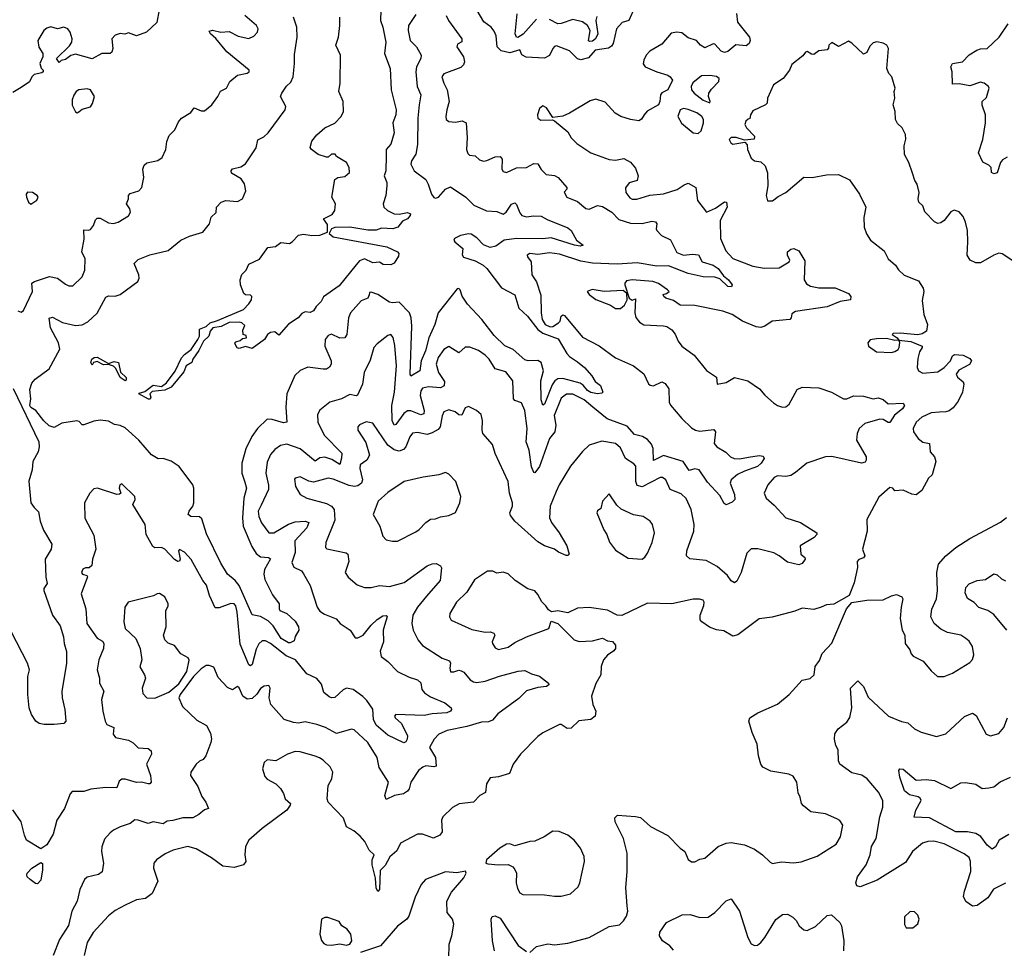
# Model space of a CAD drawing. Extents: x 1995161 to 2088924, y 769148 to 906007.
# Tile 166 of 256: x 2055317 to 2061278, y 806870 to 812490. Entities that reach past the tile are written whole.
import ezdxf

# ---------------------------------------------------------------- set-up
doc = ezdxf.new("R2010")
doc.units = 0

msp = doc.modelspace()

# ---------------------------------------------------------------- linework, layer by layer
at = {"layer": '0CON20XD'}
for points in [[(2057505.3, 812615), (2057500.5, 812485), (2057516.1, 812445), (2057534, 812355), (2057525.4, 812285.4), (2057560, 812195), (2057565.5, 812065), (2057595.5, 811945), (2057593.6, 811915), (2057577.1, 811865), (2057584.4, 811805), (2057563.4, 811736.6), (2057536, 811704), (2057535.5, 811665.5), (2057534.7, 811575), (2057524, 811545), (2057540, 811505), (2057540.6, 811485), (2057533.5, 811425), (2057518.4, 811375), (2057521.1, 811355), (2057543.3, 811335), (2057585, 811315.3), (2057615, 811313.1), (2057665, 811322.9), (2057682.9, 811315), (2057680.6, 811305), (2057665, 811285.7), (2057635, 811270), (2057606.1, 811233.9), (2057575.9, 811224.1), (2057507.7, 811227.7), (2057475, 811215.8), (2057425, 811216), (2057315, 811234.4), (2057225, 811231.9), (2057205.6, 811225), (2057191.4, 811195), (2057215, 811176.2), (2057540, 811115), (2057605, 811085.8), (2057613.3, 811075), (2057610.7, 811059.3), (2057584, 811016), (2057565, 811006.2), (2057518.3, 811008.3), (2057495, 811022.5), (2057455, 811018.8), (2057405, 811042.9), (2057375, 811030), (2057355, 811006.2), (2057251.7, 810878.3), (2057157, 810813), (2057142.5, 810785), (2057112.5, 810755), (2057095, 810727.5), (2057075, 810717.5), (2057045, 810722.5), (2057025, 810712.5), (2057002.5, 810685), (2056943.6, 810646.4), (2056885, 810580), (2056861.7, 810601.7), (2056835, 810596.7), (2056817.5, 810585), (2056800, 810555), (2056725, 810500), (2056685, 810512.5), (2056645, 810500), (2056633.6, 810503.6), (2056623, 810523), (2056620, 810535), (2056625, 810540), (2056651.7, 810548.3), (2056665, 810560), (2056690, 810565), (2056688.3, 810578.3), (2056670, 810585), (2056668.3, 810611.7), (2056680, 810640), (2056662.5, 810655), (2056645, 810660), (2056585, 810657.1), (2056537.4, 810632.6), (2056486.2, 810625), (2056470, 810605), (2056462.9, 810575), (2056430, 810545), (2056401.9, 810488.1), (2056364.4, 810435), (2056358.8, 810415), (2056325.6, 810395), (2056311.2, 810358.8), (2056235, 810265.5), (2056195, 810247.5), (2056119.5, 810240.5), (2056105.5, 810225), (2056111.9, 810205), (2056106.2, 810193.8), (2056096.7, 810193.3), (2056038.8, 810225), (2056040.8, 810229.2), (2056075, 810240.5), (2056125, 810278.2), (2056175, 810270.5), (2056205, 810291.5), (2056257.6, 810362.4), (2056296.7, 810443.3), (2056315.4, 810464.6), (2056355, 810492.9), (2056395.6, 810555), (2056405.5, 810575), (2056405, 810616.7), (2056445, 810632.5), (2056470, 810655), (2056515, 810668.5), (2056672, 810735), (2056705, 810770), (2056720, 810795), (2056722.5, 810815), (2056715, 810822.5), (2056685, 810823.8), (2056673.2, 810833.2), (2056654.3, 810885), (2056652, 810915), (2056661.7, 810948.3), (2056687.5, 810975), (2056705, 811010), (2056769.7, 811040.3), (2056819.3, 811110.7), (2056865, 811117.5), (2056898.3, 811141.7), (2056950, 811135), (2056967.5, 811145), (2057005, 811186), (2057035, 811191.4), (2057085, 811184.3), (2057135, 811186.1), (2057180.8, 811205), (2057180.3, 811250.3), (2057156.7, 811285), (2057208.5, 811311.5), (2057225.7, 811335), (2057229.4, 811375), (2057207.1, 811415), (2057225, 811522.5), (2057242.5, 811535), (2057285, 811540), (2057314.4, 811565.6), (2057312.5, 811595), (2057295, 811626), (2057235, 811662.5), (2057226.1, 811676.1), (2057205, 811676.7), (2057185, 811658.8), (2057175, 811658.8), (2057125, 811674), (2057083.3, 811705), (2057076.4, 811716.4), (2057086.7, 811755), (2057115, 811793.8), (2057164.5, 811835.5), (2057225, 811864.5), (2057263.9, 811905), (2057277.9, 811935), (2057274.7, 811995), (2057250, 812055), (2057258.1, 812105), (2057259.1, 812275), (2057231.2, 812335), (2057246.7, 812385), (2057255.5, 812455.5), (2057255.8, 812505)], [(2056161.2, 812548.8), (2056147.7, 812472.3), (2056085.2, 812414.8), (2056025, 812391.5), (2055975, 812410), (2055953, 812403), (2055925, 812406.2), (2055895, 812396), (2055874, 812375), (2055881.4, 812315), (2055875, 812293.3), (2055865, 812286.2), (2055814.3, 812285.7), (2055755, 812253.3), (2055655, 812281.5), (2055626.8, 812273.2), (2055595, 812248.8), (2055567.5, 812242.5), (2055555, 812230), (2055540, 812255), (2055617.7, 812332.3), (2055633.1, 812355), (2055634.4, 812375), (2055622.5, 812415), (2055608.9, 812435), (2055585, 812445.7), (2055545, 812434.3), (2055505, 812446.4), (2055482, 812438), (2055462.9, 812425), (2055426.9, 812365), (2055433.6, 812323.6), (2055458, 812285), (2055456.2, 812265), (2055439.2, 812225), (2055446.4, 812196.4), (2055460, 812185), (2055460, 812175), (2055451.7, 812168.3), (2055405, 812158.8), (2055390.8, 812145), (2055375.5, 812114.5), (2055325, 812080), (2055275, 812050)], [(2059038.6, 812561.4), (2059005.2, 812484.8), (2058965, 812473.3), (2058929.5, 812435), (2058910, 812345), (2058901, 812329), (2058881.4, 812318.6), (2058800.5, 812305), (2058759.9, 812260.1), (2058715, 812247.8), (2058694, 812254), (2058645, 812300.8), (2058567.8, 812332.2), (2058555, 812328.6), (2058545, 812315.7), (2058525, 812272.9), (2058495, 812257.2), (2058383.3, 812263.3), (2058357.4, 812277.4), (2058345, 812306.7), (2058285, 812288.8), (2058231.3, 812301.3), (2058207.5, 812325), (2058201.8, 812391.8), (2058190.2, 812420.2), (2058170.8, 812445), (2058127.4, 812477.4), (2058085.9, 812545)], [(2055305, 810727.5), (2055325, 810720), (2055340.5, 810729.5), (2055394.2, 810845), (2055390, 810895), (2055406.7, 810905), (2055496.6, 810936.6), (2055546.2, 810926.2), (2055595, 810888.8), (2055615, 810880), (2055639.3, 810879.3), (2055695, 810934.2), (2055711.5, 810975), (2055713, 811043), (2055693.1, 811085), (2055708, 811162), (2055705, 811218.6), (2055735, 811215.3), (2055745, 811220.8), (2055764.3, 811245), (2055775, 811279.2), (2055785, 811289.2), (2055805, 811288.6), (2055855, 811260.6), (2055885, 811255.8), (2055913.3, 811265), (2055975, 811303.8), (2055988, 811325), (2055984, 811345), (2055963.3, 811375), (2055976.7, 811405), (2055976.2, 811425), (2055985, 811438), (2056038, 811455), (2056056, 811475), (2056068, 811535), (2056062, 811585), (2056069.7, 811610.3), (2056086.8, 811623.2), (2056152.6, 811637.4), (2056178.6, 811655), (2056201.9, 811705), (2056207, 811753), (2056221.5, 811788.5), (2056256.6, 811823.4), (2056277.9, 811872.1), (2056296, 811895), (2056352.5, 811927.5), (2056374.2, 811955.8), (2056415, 811938.8), (2056435, 811938.8), (2056480, 811975), (2056515.7, 812024.3), (2056533.5, 812056.5), (2056568.8, 812075), (2056588.8, 812115), (2056636.2, 812153.8), (2056695, 812166.9), (2056705.6, 812175), (2056705.6, 812185), (2056571.5, 812295), (2056505, 812375.8), (2056471.2, 812405), (2056465, 812420), (2056484.3, 812425.7), (2056534.6, 812414.6), (2056585, 812417.9), (2056640.6, 812390.6), (2056705, 812376.1), (2056735, 812390.9), (2056756.7, 812415), (2056760, 812435), (2056751.4, 812455), (2056680.6, 812515)], [(2057715, 812520.6), (2057670.9, 812455), (2057669.6, 812425), (2057681.8, 812365), (2057720, 812325), (2057748.1, 812275), (2057745.5, 812255), (2057719.6, 812205), (2057715.3, 812175), (2057723.1, 812085), (2057745.4, 812035), (2057734.6, 811974.6), (2057726.8, 811895), (2057724.7, 811735), (2057714.6, 811675.4), (2057688.6, 811635), (2057685.8, 811615), (2057706, 811575), (2057775, 811523.3), (2057790.8, 811495), (2057810.9, 811435), (2057825, 811414.4), (2057835, 811409.1), (2057853.1, 811415), (2057895, 811463.8), (2057925, 811478.8), (2058017.7, 811415), (2058067.3, 811367.2), (2058143.3, 811333.3), (2058205, 811328.4), (2058245, 811312.9), (2058262.5, 811325), (2058295, 811373.1), (2058315, 811380.8), (2058325, 811372), (2058345, 811321.4), (2058357.8, 811305), (2058385, 811295.9), (2058427.1, 811302.9), (2058475, 811301.3), (2058509.8, 811279.8), (2058635, 811230.9), (2058656.5, 811215), (2058688.8, 811155), (2058727.5, 811125), (2058711.2, 811118.8), (2058675.5, 811124.5), (2058535, 811169.1), (2058485, 811164), (2058325, 811166.4), (2058249.4, 811155), (2058199.8, 811120.2), (2058165, 811111.4), (2058125, 811126.9), (2058085, 811170.6), (2058051.2, 811191.2), (2058035, 811194), (2057985, 811184.4), (2057949.2, 811165), (2057945.8, 811155), (2057951.4, 811145), (2058000, 811105), (2057996.1, 811066.1), (2058003.1, 811053.1), (2058075, 811030), (2058122.9, 811005), (2058145.4, 810985), (2058235, 810866.2), (2058314.7, 810824.7), (2058338.9, 810745), (2058391.2, 810695), (2058454.2, 810614.2), (2058483.7, 810593.7), (2058578.1, 810558.1), (2058628.8, 810468.8), (2058645, 810450.9), (2058695, 810419.6), (2058735.6, 810385), (2058780.8, 810335), (2058800.9, 810300.9), (2058833.8, 810275), (2058848, 810235), (2058841.2, 810228.8), (2058815, 810226.5), (2058775, 810234.3), (2058755, 810246.1), (2058728.4, 810278.4), (2058710.1, 810290.1), (2058605, 810317.5), (2058575, 810317.1), (2058556.6, 810303.4), (2058541, 810279), (2058495, 810163.8), (2058485, 810156.7), (2058475, 810190), (2058472.2, 810305), (2058488.9, 810365), (2058474.4, 810414.4), (2058455, 810426.7), (2058395, 810425.9), (2058375, 810431.3), (2058305, 810492.9), (2058255, 810515.4), (2058189.5, 810579.5), (2058115, 810676.1), (2058028.5, 810768.5), (2057996.6, 810816.6), (2057984.1, 810854.1), (2057975, 810863.3), (2057965, 810861.2), (2057850.2, 810715), (2057829.8, 810645), (2057795, 810564.4), (2057774.1, 810485), (2057748.5, 810425), (2057740.5, 810365), (2057685, 810332), (2057680.8, 810345), (2057691.6, 810635), (2057687.5, 810685), (2057676.2, 810715), (2057615, 810781.3), (2057575, 810776.6), (2057555, 810780.4), (2057485, 810825.9), (2057445, 810841.1), (2057435, 810838.8), (2057432.5, 810825), (2057424.4, 810805), (2057385, 810789.1), (2057320, 810715), (2057307.7, 810685), (2057297.6, 810585), (2057285.8, 810564.2), (2057255, 810562.7), (2057204.3, 810585.7), (2057185, 810578.8), (2057166, 810555), (2057164.5, 810515), (2057203.1, 810425), (2057203.1, 810405), (2057193.5, 810386.5), (2057175, 810375.6), (2057155, 810374.5), (2057062.1, 810387.9), (2057015, 810365.8), (2056983.7, 810336.3), (2056934.4, 810225), (2056928.5, 810145), (2056934, 810055), (2056915, 810049.1), (2056845, 810069.5), (2056815, 810071.4), (2056756.9, 810015), (2056723.3, 809966.7), (2056686.6, 809893.4), (2056662.3, 809805), (2056662.5, 809745), (2056680.7, 809690.7), (2056690, 809655), (2056673.3, 809595), (2056666.2, 809475), (2056670.9, 809425), (2056722, 809302), (2056748.8, 809258.8), (2056775, 809238.2), (2056824.2, 809234.2), (2056835, 809227.5), (2056798.3, 809161.7), (2056795.3, 809135), (2056801.3, 809101.3), (2056848.5, 809008.5), (2056888.8, 808955), (2056887.5, 808925), (2056892.5, 808915), (2056935, 808896.7), (2056985, 808849.2), (2057004.3, 808815), (2057006.9, 808795), (2056984.2, 808755.8), (2056978.8, 808731.2), (2056955, 808717.5), (2056945, 808717.5), (2056900, 808745), (2056850.9, 808820.9), (2056822.3, 808852.3), (2056775, 808878.6), (2056725, 808888), (2056646.4, 809065), (2056621.1, 809095), (2056574.4, 809135), (2056535, 809200.8), (2056447.7, 809377.7), (2056418.7, 809468.7), (2056405, 809481.6), (2056353.8, 809483.8), (2056336.7, 809495), (2056342.1, 809515), (2056364.6, 809545), (2056371.3, 809565), (2056371.3, 809655), (2056365.2, 809675.2), (2056281.8, 809785), (2056235, 809817.1), (2056185, 809834.2), (2056155, 809832), (2056115, 809857.1), (2056037.5, 809945), (2055955, 810019.6), (2055925.7, 810034.3), (2055890.5, 810040.5), (2055855, 810059.2), (2055805, 810066.1), (2055765, 810060.4), (2055705, 810037.5), (2055695, 810038.8), (2055677.3, 810057.3), (2055662.7, 810062.7), (2055571.7, 810048.3), (2055525, 810022.2), (2055495, 810031.5), (2055462.7, 810062.7), (2055415.4, 810125), (2055383.8, 810143.8), (2055377.5, 810155), (2055383.8, 810195), (2055378.2, 810251.8), (2055389.6, 810290.4), (2055411.1, 810315), (2055495, 810377.1), (2055560, 810495), (2055551.8, 810535), (2055502.5, 810625), (2055495.7, 810684.3), (2055515, 810688.9), (2055576.3, 810656.3), (2055655, 810639.5), (2055695, 810643.5), (2055728.8, 810661.2), (2055786.2, 810713.8), (2055838.7, 810811.3), (2055855, 810819.4), (2055895, 810816.7), (2055925, 810827.3), (2056031.5, 810905), (2056040, 810925), (2056039.2, 810945), (2056010, 811015), (2056035, 811038), (2056105, 811066.7), (2056215, 811094), (2056293.5, 811156.5), (2056345, 811180), (2056425.5, 811204.5), (2056466.2, 811255), (2056476.7, 811295), (2056506, 811324), (2056508.8, 811355), (2056537.5, 811385), (2056565, 811395.9), (2056635, 811390), (2056665, 811406.1), (2056686.4, 811455), (2056677.1, 811497.1), (2056657.4, 811527.4), (2056600.2, 811560.2), (2056596.9, 811575), (2056605, 811586.9), (2056655, 811599.3), (2056685, 811617.5), (2056749, 811715), (2056758.1, 811761.9), (2056795, 811781.4), (2056820.6, 811805), (2056923.5, 811945), (2056927.9, 811965), (2056896.2, 812025), (2056903.3, 812045), (2056933.3, 812086.7), (2056958.9, 812111.1), (2056972.3, 812145), (2056981.6, 812225), (2056980.1, 812279.9), (2056996.4, 812385), (2056994.4, 812445), (2056974.3, 812505)], [(2057898.8, 812515), (2057912.7, 812485), (2057994.3, 812375), (2057994.1, 812355.9), (2057968.3, 812341.7), (2057964, 812326), (2058003.1, 812265), (2058010, 812235), (2058003.2, 812216.8), (2057988.7, 812201.3), (2057885, 812162), (2057872, 812145), (2057884, 812105), (2057905.4, 812065.4), (2057916.9, 811995), (2057902.9, 811945), (2057896.9, 811905), (2057900, 811885), (2057915, 811872.9), (2057955, 811869.2), (2057995, 811877.1), (2058019.2, 811865), (2058026.4, 811775), (2058022.5, 811705), (2058030.2, 811680.2), (2058040.5, 811670.5), (2058075, 811666.2), (2058101.2, 811641.2), (2058125, 811634.5), (2058145, 811637.5), (2058195, 811660.8), (2058225, 811661.2), (2058237.5, 811645), (2058235.8, 811585), (2058245, 811572), (2058264.4, 811564.4), (2058325, 811593.3), (2058385, 811595.5), (2058430.2, 811619.8), (2058455, 811617.1), (2058475, 811584.2), (2058505, 811552.5), (2058555, 811548), (2058576.2, 811535), (2058630, 811475), (2058630, 811465), (2058613.3, 811446.7), (2058628.8, 811415), (2058695, 811388.9), (2058745, 811346.4), (2058765, 811343.8), (2058815, 811364.7), (2058845, 811360), (2058902.2, 811325), (2058945, 811281.2), (2059015, 811257.8), (2059085, 811257.3), (2059145, 811270), (2059166.7, 811266.7), (2059174, 811255), (2059170, 811225), (2059174.3, 811215), (2059203.4, 811183.4), (2059257.6, 811157.6), (2059295, 811080.5), (2059335, 811064.7), (2059391.1, 811071.1), (2059426.4, 811066.4), (2059449.4, 811025), (2059515.8, 811005), (2059545.6, 810985), (2059578.9, 810938.9), (2059607.5, 810915), (2059630, 810885), (2059627, 810873), (2059605, 810874.4), (2059555, 810922.5), (2059525, 810931.8), (2059455, 810932.8), (2059365, 810953.3), (2059245, 810999.7), (2059175, 810998.8), (2059055, 811017.8), (2058935, 811010.3), (2058785, 811016.7), (2058715, 811028.7), (2058585, 811070.3), (2058525, 811078.4), (2058455, 811068), (2058405, 811074.3), (2058390, 811065), (2058390.8, 811055), (2058414, 811025), (2058417.5, 810945), (2058445, 810904), (2058471.9, 810821.9), (2058473.4, 810715), (2058481, 810675), (2058497.7, 810645), (2058528.4, 810631.6)], [(2058445, 812493.8), (2058365, 812403.3), (2058332.7, 812382.8), (2058323.9, 812385), (2058317, 812405), (2058328.1, 812525)], [(2059656.6, 812526.6), (2059662.5, 812475), (2059734.6, 812385), (2059740, 812365), (2059734.5, 812345), (2059715, 812331.3), (2059653.1, 812336.9), (2059605, 812297.9), (2059585, 812291.8), (2059565, 812299.6), (2059525, 812341.5), (2059515, 812344.4), (2059465, 812319.3), (2059438.9, 812335), (2059414.5, 812364.5), (2059365, 812380.9), (2059325, 812409.6), (2059295, 812415.3), (2059261.8, 812408.2), (2059205, 812342.3), (2059131.3, 812298.7), (2059110.6, 812275), (2059096.4, 812245), (2059092.2, 812222.2), (2059103.1, 812205), (2059174.2, 812174.2), (2059240.9, 812155), (2059256.1, 812145), (2059269.6, 812125), (2059242, 812065), (2059205, 812046.5), (2059196.4, 812035), (2059193.7, 811995), (2059185.3, 811975), (2059115, 811936.9), (2059097.8, 811915), (2059081.3, 811888.7), (2059065, 811878.8), (2059014.5, 811885.5), (2058955.8, 811905), (2058922.5, 811925), (2058861.5, 811991.5), (2058805, 812008.2), (2058770.9, 811999.1), (2058645.7, 811924.3), (2058605, 811906.2), (2058545, 811897.5), (2058505.9, 811955.9), (2058485, 811969.4), (2058465, 811952), (2058452.2, 811915), (2058455, 811893.8), (2058471.2, 811881.2), (2058543, 811883), (2058555, 811877.5), (2058635, 811812), (2058655.6, 811775), (2058689.8, 811739.8), (2058775, 811683.5), (2058885, 811643.1), (2058925, 811640), (2058975, 811650.8), (2059015, 811628.6), (2059045, 811591.2), (2059060.8, 811545), (2059055, 811517.5), (2059006.4, 811503.6), (2058985, 811472.5), (2058986.9, 811445), (2059010.9, 811410.9)], [(2058811.2, 812508.8), (2058804.7, 812485), (2058817.7, 812405), (2058803.8, 812375), (2058785, 812359.7), (2058767.1, 812357.1), (2058761.8, 812361.8), (2058770.4, 812425), (2058753.8, 812455), (2058725, 812476.9), (2058665, 812490.7), (2058595, 812466.7), (2058575, 812465.3), (2058525, 812491.9)], [(2061295, 811658), (2061268.2, 811641.8), (2061254.5, 811625.5), (2061236.1, 811563.9), (2061215, 811557.5), (2061200, 811565), (2061198.8, 811595), (2061185, 811610), (2061147.6, 811627.6), (2061121.9, 811685), (2061147.9, 811765), (2061164.3, 811865), (2061164.5, 811915), (2061145, 811973.3), (2061144.5, 811995.5), (2061171.1, 812018.9), (2061187.1, 812075), (2061182.5, 812085), (2061155.6, 812105), (2061135, 812111.2), (2061070.3, 812089.7), (2061005, 812101.8), (2060965, 812100), (2060962.5, 812175), (2060954, 812205), (2060965, 812225.7), (2061025, 812234.4), (2061065, 812277.5), (2061112, 812305), (2061135, 812313.1), (2061175, 812316), (2061248, 812385), (2061302, 812465)], [(2061335, 811026.9), (2061265, 811073.8), (2061245, 811076), (2061215, 811065.8), (2061135, 811019.2), (2061105, 811018), (2061071.2, 811035), (2061054.3, 811065), (2061058.5, 811145), (2061054.5, 811214.5), (2061044.3, 811265), (2061028.7, 811298.7), (2061005, 811326.2), (2060975, 811336.2), (2060955, 811326.2), (2060915, 811273.8), (2060895, 811260), (2060875, 811256.7), (2060855, 811267.5), (2060796.6, 811326.6), (2060784.2, 811364.2), (2060761.2, 811385), (2060756.2, 811405), (2060763.3, 811445), (2060750, 811495), (2060736.1, 811516.1), (2060722, 811562), (2060700, 811625), (2060674, 811675), (2060672.7, 811727.3), (2060683, 811767), (2060680, 811795), (2060660, 811835), (2060631.2, 811861.2), (2060619.2, 811885), (2060617.1, 811935), (2060605.8, 811975), (2060616.2, 812015), (2060611.2, 812055), (2060616.7, 812075), (2060596.7, 812145), (2060580, 812165), (2060566.7, 812195), (2060576.4, 812316.4), (2060566.4, 812336.4), (2060545, 812347.5), (2060506.7, 812356.7), (2060485, 812350), (2060465, 812330), (2060445, 812291.2), (2060425, 812281.2), (2060355, 812348.9), (2060335, 812360.8), (2060275, 812327.5), (2060235, 812352.5), (2060216.7, 812335), (2060213.3, 812316.7), (2060205, 812307.5), (2060155, 812302), (2060125, 812278.8), (2060110.5, 812280.5), (2060085, 812297.5), (2060075, 812292.5), (2060057.9, 812272.1), (2059990.9, 812219.1), (2059977.5, 812185), (2059940, 812135), (2059880, 812095), (2059843.8, 812015), (2059842.5, 811985), (2059832.5, 811975), (2059755, 811938), (2059741.2, 811915), (2059737, 811893), (2059728.3, 811888.3), (2059712.5, 811875), (2059707.5, 811855), (2059717.5, 811835), (2059766.7, 811785), (2059763, 811767), (2059705, 811760), (2059655, 811776.7), (2059625, 811777.5), (2059612.5, 811765), (2059623.3, 811745), (2059635, 811737.5), (2059708.3, 811748.3), (2059721.7, 811731.7), (2059723.3, 811705), (2059745, 811652.5), (2059765, 811636.7), (2059805, 811630), (2059830, 811605), (2059843.9, 811563.9), (2059846, 811485), (2059836, 811425), (2059844.3, 811394.3), (2059875, 811393.3), (2059909.2, 811420.8), (2059955.5, 811444.5), (2060063.9, 811536.1), (2060115, 811534.2), (2060201.7, 811551.7), (2060275, 811552.5), (2060340.7, 811520.7), (2060401.2, 811435), (2060440, 811355), (2060427.5, 811292.5), (2060430, 811235), (2060444.1, 811194.1), (2060467.5, 811155), (2060551.7, 811091.7), (2060575, 811041.9), (2060618.8, 811005), (2060636.9, 810976.9), (2060673, 810943), (2060759.5, 810909.5), (2060786.2, 810865), (2060791.2, 810845), (2060780.3, 810790.3), (2060790.8, 810705), (2060813.3, 810645), (2060806.7, 810605), (2060781.7, 810588.3), (2060755, 810582), (2060647.5, 810592.5), (2060605, 810590), (2060600, 810585), (2060630, 810565), (2060640, 810550), (2060712.6, 810542.6), (2060780, 810515), (2060782, 810505), (2060765, 810479.2), (2060755, 810440), (2060749.9, 810385), (2060758.3, 810365), (2060785, 810351), (2060875, 810358), (2060915, 810385.6), (2060952.3, 810425), (2060964.6, 810455.4), (2060976.7, 810463.3), (2061030, 810460), (2061068.8, 810438.8), (2061080.6, 810425), (2061067.7, 810402.3), (2061002, 810368), (2060986.7, 810345), (2060995, 810325.4), (2061028.3, 810298.3), (2061033.1, 810285), (2061025.4, 810235), (2060998.4, 810181.6), (2060969.6, 810140.4), (2060945, 810123.1), (2060925, 810115.6), (2060885, 810114.3), (2060835, 810111.1), (2060779.2, 810085), (2060744.3, 810055), (2060727.1, 810015), (2060729.2, 809995), (2060755.8, 809955), (2060785, 809933.1), (2060825.9, 809925.9), (2060830, 809875), (2060855.7, 809845), (2060864.4, 809815), (2060842, 809735), (2060819.4, 809715), (2060779.4, 809640.6), (2060745.3, 809614.7), (2060718.3, 809618.3), (2060665, 809642.2), (2060615, 809637.5), (2060602.5, 809655), (2060585, 809658), (2060519.1, 809600.9), (2060446.9, 809465), (2060448, 809395), (2060418.8, 809285), (2060433.3, 809245), (2060425, 809233.3), (2060397.5, 809222.5), (2060388.3, 809211.7), (2060390, 809175), (2060369.3, 809080.7), (2060340, 809005), (2060247, 808953), (2060201.7, 808948.3), (2060170, 808935), (2060125, 808920), (2060055, 808928.8), (2060009.7, 808910.3), (2059873.3, 808873.3), (2059795, 808863.8), (2059665, 808767.5), (2059635, 808759.2), (2059580.9, 808790.9), (2059535, 808797.1), (2059492.7, 808812.7), (2059446.2, 808845), (2059437.7, 808857.7), (2059436, 808885), (2059460, 808945), (2059461.2, 808965), (2059455, 808976.2), (2059432.2, 808982.2), (2059395, 808982.5), (2059265.8, 808954.2), (2059117.7, 808957.7), (2058963.6, 808883.6), (2058935, 808886.2), (2058875, 808915.8), (2058765, 808932), (2058695, 808928), (2058635, 808900), (2058575, 808911.2), (2058536.4, 808906.4), (2058518.3, 808918.3), (2058502, 808942), (2058477.5, 808967.5), (2058455, 809010), (2058435, 809033.3), (2058392.5, 809045), (2058316.2, 809095), (2058275, 809136), (2058245, 809146.2), (2058205, 809140), (2058181.7, 809151.7), (2058148.3, 809151.7), (2058071.1, 809098.9), (2058023.8, 809025), (2057961.4, 808965), (2057920.8, 808895), (2057919.2, 808875), (2057928.8, 808855), (2058055, 808800), (2058135, 808782.7), (2058165.4, 808785.4), (2058187, 808777), (2058193.8, 808765), (2058177.5, 808725), (2058179.2, 808715), (2058195, 808688.8), (2058215, 808678), (2058275, 808692.9), (2058315, 808721.4), (2058384.5, 808755.5), (2058520, 808805), (2058535, 808850), (2058575, 808836.2), (2058675, 808737.1), (2058705, 808725.8), (2058785, 808731.4), (2058845, 808746.2), (2058875, 808730), (2058907, 808727), (2058923.3, 808705), (2058923.8, 808685), (2058915, 808670), (2058875, 808643.3), (2058852, 808615), (2058837.5, 808575), (2058836.2, 808525), (2058805, 808472.5), (2058778.6, 808395), (2058787.5, 808345), (2058805.8, 808305), (2058800.8, 808275), (2058775, 808253.6), (2058703.2, 808246.8), (2058655, 808201.8), (2058630.8, 808200.8), (2058595, 808223.8), (2058585, 808224), (2058485, 808174.2), (2058455, 808152.5), (2058350, 808045), (2058305.6, 807984.4), (2058282, 807928), (2058215, 807906.7), (2058165, 807901.2), (2058144.2, 807865.8), (2058137.3, 807812.7), (2058103.8, 807795), (2058065, 807753.8), (2057977, 807743), (2057937.6, 807722.4)], [(2059495, 811987.5), (2059497.5, 811995), (2059486.7, 812025), (2059489.5, 812045), (2059505, 812070), (2059550, 812115), (2059551.4, 812135), (2059535, 812146.2), (2059495, 812152.9), (2059445, 812150), (2059391.8, 812108.2), (2059381.5, 812085), (2059384.5, 812065.5), (2059399.7, 812045), (2059455, 812002.9), (2059495, 811987.5)], [(2055665, 811926.9), (2055675, 811931.9), (2055695, 811948.6), (2055745, 811963.3), (2055757.7, 811982.3), (2055769.4, 812025), (2055745, 812065.3), (2055725, 812071.8), (2055675, 812065.3), (2055659.6, 812055), (2055645, 812033.3), (2055634.8, 812005), (2055635, 811972.5), (2055655, 811932.9), (2055665, 811926.9)], [(2059425, 811801.2), (2059442.7, 811817.3), (2059457.1, 811865), (2059456.7, 811885), (2059446.2, 811905), (2059416.6, 811926.6), (2059365, 811945.9), (2059335, 811951.6), (2059315.7, 811945), (2059302.5, 811905), (2059323.9, 811863.9), (2059395, 811806), (2059425, 811801.2)], [(2059010.9, 811410.9), (2059025, 811403.5), (2059053.6, 811403.6), (2059132.8, 811427.2), (2059215, 811435.4), (2059298.3, 811461.7), (2059339.1, 811490.9), (2059365, 811500), (2059410.8, 811475), (2059421.4, 811395), (2059475, 811325.8), (2059529.9, 811350.1), (2059585, 811388.1), (2059595.8, 811385), (2059599.6, 811355), (2059557.8, 811275), (2059560, 811165), (2059591.9, 811091.9), (2059633.8, 811045), (2059755, 810998), (2059825, 810985.7), (2059915, 810988.1), (2059976.2, 811025), (2059980, 811035), (2059965.5, 811065), (2059966.5, 811085), (2059985, 811101.5), (2060004.2, 811105.8), (2060035, 811091.8), (2060069.8, 811029.8), (2060067.5, 810915), (2060080.4, 810890.4), (2060105, 810876.8), (2060155, 810867.5), (2060255, 810868), (2060335, 810833.3), (2060350, 810815), (2060346.2, 810795), (2060285.5, 810784.5), (2060205, 810751.3), (2060015, 810722.9), (2059991.2, 810708.8), (2059988, 810685), (2059980, 810675), (2059873.7, 810666.3), (2059828.6, 810635), (2059805, 810627.1), (2059775, 810630.5), (2059693.3, 810665), (2059630, 810705), (2059575, 810726.5), (2059405, 810759.6), (2059315, 810762.9), (2059275, 810791.4), (2059230, 810805), (2059216.7, 810815), (2059213.6, 810826.4), (2059233.3, 810833.3), (2059250, 810845), (2059240, 810855), (2059185, 810892.5), (2059150, 810905), (2059025, 810916), (2058991.2, 810908.8), (2058980, 810895), (2058980, 810885), (2059007.5, 810805), (2059025, 810792.5), (2059045, 810800), (2059040.5, 810715), (2059047.9, 810687.9), (2059070.3, 810660.3), (2059095, 810643.8), (2059215, 810638), (2059235, 810634), (2059265, 810612.5), (2059286.2, 810586.2), (2059304.3, 810545), (2059325.7, 810515), (2059399.9, 810459.9), (2059475, 810367.1), (2059535, 810326.7), (2059540, 810285), (2059595, 810294), (2059645, 810324.2), (2059725, 810304.2), (2059796.7, 810255), (2059827.9, 810217.9), (2059880.7, 810170.7), (2059905, 810154), (2059935, 810144), (2059955, 810146), (2059975, 810162), (2060025, 810250.8), (2060055, 810265.8), (2060155, 810262.5), (2060232.5, 810235), (2060305, 810194.3), (2060325.5, 810194.5), (2060365, 810214), (2060425, 810211.2), (2060485, 810196), (2060515, 810202), (2060545, 810190.8), (2060575.5, 810165.5), (2060665, 810170), (2060674.2, 810155), (2060661.9, 810135), (2060612.7, 810097.3), (2060585, 810052.9), (2060575, 810051.9), (2060545, 810071.1), (2060525, 810072.9), (2060434.8, 810045.2), (2060399.1, 810015), (2060386.5, 809985), (2060384.3, 809945), (2060441.1, 809845), (2060441.9, 809825), (2060435, 809812.9), (2060413.3, 809806.7), (2060235, 809845.3), (2060195, 809843.9), (2060082, 809805), (2060015, 809748.9), (2059985, 809730.5), (2059955, 809725.5), (2059905, 809728.5), (2059885, 809719.4), (2059846.9, 809675), (2059824.4, 809625), (2059837.5, 809595), (2059885, 809552), (2059955, 809474.3), (2060045, 809446.9), (2060143.3, 809385), (2060143.3, 809375), (2060127.5, 809355), (2060042, 809305), (2060045.7, 809255.7), (2060070, 809235), (2060072.5, 809225), (2060055, 809198), (2060035, 809190), (2059965, 809207.1), (2059915, 809245.6), (2059882.2, 809262.2), (2059786.4, 809286.4), (2059745, 809287.5), (2059719.3, 809260.7), (2059685.3, 809144.7), (2059659.1, 809090.9), (2059645, 809082.5), (2059625, 809093.1), (2059601.5, 809125), (2059540.2, 809180.2), (2059474.2, 809215.8), (2059375, 809226), (2059353.8, 809245), (2059357.1, 809275), (2059398, 809395), (2059401.1, 809435), (2059382.9, 809525), (2059352.6, 809592.6), (2059321.1, 809621.1), (2059255, 809646.9), (2059230, 809705), (2059209.1, 809719.1), (2059195, 809718.6), (2059085, 809662.8), (2059055, 809670), (2059046.6, 809695), (2059047.3, 809787.3), (2059035, 809802.5), (2058985, 809834.3), (2058955, 809898.9), (2058925, 809925.3), (2058841.9, 809938.1), (2058765, 809914.5), (2058725, 809877.1), (2058652.8, 809787.2), (2058582.2, 809675), (2058564.2, 809634.2), (2058528.8, 809545), (2058524.6, 809475), (2058536.9, 809446.9), (2058582.5, 809385), (2058629.5, 809305), (2058643.8, 809255), (2058635, 809246.2), (2058625, 809248), (2058578.2, 809268.2), (2058555, 809285.7), (2058495, 809305.6), (2058455, 809329.5), (2058315, 809455.7), (2058288.3, 809488.3), (2058284.5, 809505), (2058300.9, 809545), (2058301.5, 809565), (2058282.5, 809625), (2058274.5, 809695), (2058196.7, 809865), (2058179.1, 809919.1), (2058121.9, 809985), (2058116.9, 810005), (2058120, 810065), (2058110.7, 810100.7), (2058082.5, 810125), (2058035, 810148.6), (2058015, 810141.2), (2057993.9, 810096.1), (2057975, 810098.8), (2057953.3, 810116.7), (2057915, 810128.1), (2057885, 810115.8), (2057875, 810092.5), (2057862.5, 810025), (2057850.6, 810009.4), (2057815, 809988.6), (2057785, 809978.6), (2057725, 809992.3), (2057695, 809986.9), (2057678.2, 809965), (2057655.7, 809904.3), (2057640.4, 809889.6), (2057615, 809879.3), (2057585, 809885.6), (2057545.3, 809915), (2057455, 810048.8), (2057414.2, 810055.8), (2057375, 810038.8), (2057364.2, 810025), (2057364, 810005), (2057411.8, 809931.8), (2057435.4, 809855), (2057418.5, 809825), (2057378.1, 809795), (2057375.5, 809774.5), (2057392.2, 809705), (2057385.9, 809684.1), (2057365, 809668.1), (2057345, 809664), (2057311, 809671), (2057215, 809710), (2057185, 809715.6), (2057095, 809691.1), (2057066.9, 809696.9), (2057015, 809722.5), (2056985, 809716), (2056980.5, 809709.5), (2056986, 809665), (2057015.7, 809615.7), (2057055, 809594.4), (2057175, 809562.3), (2057204.7, 809544.7), (2057221.8, 809525), (2057225, 809460), (2057171.1, 809325), (2057169.4, 809295), (2057176.6, 809286.6), (2057293.6, 809263.6), (2057304.6, 809254.6), (2057309.4, 809210.6), (2057288, 809145), (2057305, 809116.2), (2057360, 809070), (2057405, 809053.1), (2057444.3, 809054.3), (2057495, 809065.6), (2057555, 809060), (2057645, 809083.9), (2057785, 809185.4), (2057815, 809196.9), (2057838.2, 809198.2), (2057864, 809185), (2057871.7, 809171.7), (2057861.8, 809095), (2057779.7, 809000.3), (2057726.1, 808935), (2057696.5, 808885), (2057691.1, 808835), (2057700, 808795), (2057729.4, 808735), (2057755, 808701.9), (2057875, 808625.6), (2057919.4, 808609.4), (2057925.7, 808595), (2057920.5, 808565), (2057925, 808543.8), (2057945, 808542.5), (2057975, 808552.5), (2057989.7, 808549.7), (2058005, 808540), (2058044, 808494), (2058065, 808481.5), (2058085, 808478.2), (2058135, 808486.7), (2058222.5, 808517.5), (2058335, 808547.4), (2058375, 808551.1), (2058415, 808530), (2058465, 808517.1), (2058518.8, 808475), (2058521.2, 808465), (2058506.5, 808453.5), (2058455, 808447.8), (2058385, 808427.1), (2058339.3, 808380.7), (2058211.1, 808288.9), (2058180, 808250), (2058155, 808240.7), (2058112.3, 808237.7), (2058025, 808212.5), (2057905, 808188.5), (2057855, 808165.6), (2057826.9, 808135), (2057797.5, 808085), (2057834.6, 808025), (2057837.8, 807972.2), (2057825, 807968.5), (2057775.4, 807974.6), (2057757.1, 807965), (2057731.9, 807945), (2057685.7, 807875), (2057675.5, 807834.5), (2057665, 807820), (2057640, 807805), (2057585.4, 807794.6), (2057535, 807770), (2057527.3, 807795), (2057548.9, 807875), (2057493.8, 807963.8), (2057480.9, 808025), (2057425, 808114.4), (2057342.1, 808192.1), (2057325, 808195.7), (2057235, 808169.4), (2057168, 808205), (2057115.6, 808224.4), (2057045, 808240), (2057005, 808233.1), (2056975.6, 808235.6), (2056918.8, 808255), (2056838.1, 808345), (2056827.5, 808385), (2056832.5, 808445), (2056825, 808460), (2056797, 808457), (2056775, 808441.2), (2056753, 808407), (2056725, 808380.8), (2056695, 808377.1), (2056668.6, 808395), (2056645, 808446.7), (2056635, 808453.3), (2056605, 808434), (2056575, 808447.1), (2056518.3, 808508.3), (2056491.7, 808571.7), (2056465, 808582), (2056445, 808582), (2056415, 808562), (2056368.6, 808515), (2056288, 808405), (2056281.2, 808385), (2056303.6, 808333.6), (2056389.7, 808249.7), (2056447.7, 808217.7), (2056471.7, 808171.7), (2056477.5, 808137.5), (2056474.4, 808115), (2056444.3, 808035), (2056427.5, 808012.5), (2056405, 808002.5), (2056385, 807984.2), (2056354, 807935), (2056351.2, 807915), (2056395, 807848.8), (2056418.9, 807788.9), (2056443.3, 807755), (2056460, 807715), (2056435, 807707.5), (2056401.4, 807678.6), (2056365, 807660), (2056305, 807659.3), (2056245, 807642.6), (2056210.4, 807639.6), (2056185, 807623.6), (2056125.6, 807634.4), (2056095, 807624.4), (2056035, 807645.5), (2056015, 807646.7), (2055985.4, 807624.6), (2055925, 807604.4), (2055885, 807585.6), (2055865, 807568.6), (2055830.3, 807529.7), (2055814.1, 807484.1), (2055811.4, 807455), (2055824.3, 807385), (2055816.8, 807333.2), (2055795, 807315.6), (2055725, 807300), (2055710, 807285), (2055681.2, 807225), (2055664.5, 807155), (2055631.8, 807095), (2055612.4, 807007.6), (2055557.7, 806922.3), (2055520, 806825)], [(2055385, 811374), (2055421.7, 811398.3), (2055428.8, 811415), (2055423.3, 811425), (2055395, 811444.3), (2055365, 811446.9), (2055355.7, 811435), (2055358.1, 811415), (2055370.8, 811385), (2055385, 811374)], [(2058955, 810742.5), (2058978.8, 810761.2), (2058994.3, 810795), (2058993, 810833), (2058971.2, 810851.2), (2058855, 810845.7), (2058783.5, 810856.5), (2058753.3, 810845), (2058765, 810826.7), (2058805, 810796.2), (2058895, 810763.1), (2058925, 810742.9), (2058955, 810742.5)], [(2058528.4, 810631.6), (2058545, 810633.8), (2058580, 810655), (2058589.6, 810665), (2058595.8, 810695), (2058605, 810704.2), (2058615, 810700.6), (2058725, 810569.5), (2058825, 810516.7), (2058923.8, 810443.8), (2059033.8, 810395), (2059096.8, 810346.8), (2059125, 810286), (2059135, 810277.1), (2059155, 810273.1), (2059205, 810298.2), (2059225, 810288.9), (2059246.2, 810255), (2059248.5, 810175), (2059256.3, 810156.3), (2059325, 810075.4), (2059385, 810020.4), (2059408, 810005), (2059435, 809999.1), (2059519.3, 810009.3), (2059529.1, 809995), (2059521.5, 809925), (2059537.5, 809905), (2059591.5, 809871.5), (2059620, 809845), (2059643.3, 809835), (2059675, 809832.9), (2059728.6, 809841.4), (2059795, 809853.1), (2059818.3, 809848.3), (2059824, 809835), (2059805.5, 809805), (2059784.3, 809785), (2059705, 809758.2), (2059663.6, 809736.4), (2059624, 809705), (2059618, 809685), (2059645, 809616.7), (2059647.1, 809585), (2059631.1, 809568.9), (2059593.6, 809553.6), (2059581.2, 809561.2), (2059555, 809610.8), (2059481.1, 809691.1), (2059430.9, 809765), (2059405, 809771.8), (2059370.9, 809760.9), (2059333.3, 809815), (2059215, 809851.5), (2059155, 809822.2), (2059153.2, 809895), (2059141.5, 809921.5), (2059118.7, 809948.7), (2059088.1, 809968.1), (2059039.1, 809979.1), (2058995, 810030), (2058874.2, 810074.2), (2058787.1, 810145), (2058735, 810189.5), (2058665, 810224), (2058627.1, 810222.9), (2058595, 810199.5), (2058552.4, 810095), (2058562.4, 810035), (2058556.1, 809995), (2058525, 809954.4), (2058463.5, 809785), (2058435, 809746.7), (2058429.3, 809749.3), (2058415, 809783.3), (2058401.3, 809885), (2058383.8, 809935), (2058389.6, 810015), (2058374.5, 810125.5), (2058355, 810170.8), (2058315, 810184.4), (2058307.1, 810195), (2058302.7, 810305), (2058259.5, 810359.5), (2058195, 810377.3), (2058159.6, 810435), (2058135, 810460.5), (2058095, 810487.5), (2058042, 810508), (2058015, 810507.1), (2057975, 810474.2), (2057915, 810512.9), (2057885, 810492.9), (2057851.5, 810445), (2057838.2, 810405), (2057852.1, 810355), (2057889.2, 810299.2), (2057886.8, 810273.2), (2057865, 810261.9), (2057792.6, 810267.4), (2057755, 810258.9), (2057745, 810244), (2057742.2, 810215), (2057766.4, 810125), (2057763.3, 810105), (2057745, 810099.1), (2057685, 810122.6), (2057665, 810121.7), (2057643.7, 810106.3), (2057595, 810040), (2057585, 810035.8), (2057572.5, 810065), (2057570.8, 810155), (2057586.1, 810235), (2057598.2, 810395), (2057588.8, 810518.8), (2057577.4, 810567.4), (2057565, 810583.8), (2057545, 810578), (2057481.3, 810528.7), (2057462, 810505), (2057438.3, 810428.3), (2057401.8, 810355), (2057392.9, 810285), (2057362.4, 810217.6), (2057355, 810212.8), (2057315, 810222.5), (2057265, 810194.6), (2057195, 810175.6), (2057135, 810125.8), (2057120.5, 810099.5), (2057121.8, 810055), (2057160, 809975), (2057266.6, 809866.6), (2057265.3, 809835.3), (2057255, 809798.8), (2057207.5, 809827.5), (2057165, 809841.7), (2057135, 809837.6), (2057105, 809818.8), (2057015, 809892.1), (2056935, 809920.7), (2056895, 809913.1), (2056861.3, 809888.7), (2056835, 809858.1), (2056815, 809811.2), (2056807.8, 809745), (2056823.6, 809673.6), (2056823.2, 809646.8), (2056778, 809552), (2056761.6, 809515), (2056764, 809484), (2056781.5, 809445), (2056825, 809384.2), (2056855, 809384.5), (2056945, 809437.1), (2056985, 809450.9), (2057045.3, 809455.3), (2057066.7, 809446.7), (2057055.8, 809415), (2056983.4, 809336.6), (2056985.3, 809265), (2056964.5, 809205), (2056976.7, 809176.7), (2057022.5, 809155), (2057036, 809136), (2057075, 809066.2), (2057118.9, 808935), (2057135, 808911.1), (2057162.6, 808892.6), (2057232.7, 808862.7), (2057257.1, 808835), (2057317.5, 808795), (2057348.3, 808748.3), (2057365, 808747.8), (2057395.5, 808765), (2057445, 808824.5), (2057481.1, 808858.9), (2057515, 808881.1), (2057535, 808884.2), (2057541.9, 808875), (2057526.4, 808823.6), (2057518.4, 808795), (2057518.8, 808725), (2057498.9, 808668.9), (2057505.8, 808635), (2057545.8, 808605), (2057605, 808545.6), (2057675, 808510.9), (2057726, 808495), (2057745.4, 808475.4), (2057751.1, 808435), (2057767.1, 808415), (2057805, 808390.9), (2057891.2, 808355), (2057930, 808325), (2057931.9, 808315), (2057925, 808304.6), (2057903.3, 808295), (2057815, 808289.2), (2057765, 808278.8), (2057594.6, 808285.4), (2057587.1, 808275), (2057589.4, 808265), (2057629.3, 808229.3), (2057665, 808156.2), (2057663.1, 808135), (2057655, 808120), (2057643.3, 808113.3), (2057545, 808159.4), (2057475, 808220), (2057460, 808255), (2057456, 808316), (2057419.6, 808369.6), (2057394.6, 808394.6), (2057335, 808435.5), (2057295, 808443.3), (2057275, 808434.4), (2057225, 808387.9), (2057205, 808385.5), (2057190.8, 808390.8), (2057157.9, 808417.9), (2057145, 808468), (2057115, 808502.9), (2057055, 808530.6), (2056986.7, 808615), (2056930.4, 808640.4), (2056835, 808714.7), (2056805, 808731.5), (2056785, 808731.1), (2056765, 808711.9), (2056749.2, 808680.8), (2056725, 808586.5), (2056715, 808579.7), (2056705, 808584.7), (2056651, 808711), (2056634.6, 808905), (2056625, 808942.2), (2056615, 808953.6), (2056595, 808956.4), (2056525, 808929.3), (2056501.1, 808931.1), (2056465.6, 809005), (2056447.9, 809067.9), (2056425, 809095.7), (2056355, 809222), (2056315, 809268), (2056285, 809282.5), (2056277.5, 809275), (2056288, 809225), (2056285, 809212.5), (2056275, 809210), (2056255, 809221.9), (2056195, 809285.5), (2056175, 809295.6), (2056135, 809293.3), (2056122.2, 809302.2), (2056083.1, 809375), (2056076.9, 809435), (2056002.5, 809555), (2056016.2, 809585), (2056013.3, 809605), (2055935, 809680), (2055922.5, 809675), (2055920, 809655), (2055930, 809625), (2055921.7, 809618.3), (2055905, 809616.7), (2055787.5, 809655), (2055765, 809650), (2055741.4, 809625), (2055708.6, 809565), (2055712.1, 809472.1), (2055765, 809370), (2055777.8, 809285), (2055758.5, 809225), (2055753.1, 809186.9), (2055737.3, 809172.7), (2055715, 809172.5), (2055700, 809165), (2055691.2, 809145), (2055696.7, 809135), (2055722.5, 809125), (2055727.5, 809117.5), (2055688.9, 809015), (2055718.1, 808925), (2055723.8, 808835), (2055786.2, 808746.2), (2055818, 808728), (2055827.1, 808715), (2055823.6, 808685), (2055795.9, 808615), (2055786.8, 808555), (2055800.8, 808505), (2055799.4, 808475), (2055826.7, 808425), (2055813.2, 808375), (2055820.2, 808305), (2055835.2, 808245.2), (2055845, 808224.5), (2055886, 808205), (2055882.5, 808165), (2055896.2, 808145), (2055975, 808130), (2056003.6, 808113.7), (2056035, 808082.3), (2056095, 808078.8), (2056113.5, 808065), (2056115.4, 808045), (2056084.8, 807985), (2056107.9, 807915), (2056112.7, 807875), (2056105.3, 807864.7), (2056095.4, 807864.6), (2056054.7, 807875.3), (2056025, 807874.1), (2055955, 807893.2), (2055935, 807892.9), (2055918.2, 807881.8), (2055905, 807840.8), (2055837.7, 807842.3), (2055747.6, 807832.4), (2055705, 807818.9), (2055635, 807819.2), (2055621.9, 807805), (2055588.6, 807715), (2055542.2, 807645), (2055520.5, 807559.5), (2055481.1, 807495), (2055445, 807471.9), (2055358.2, 807525), (2055345.4, 807555), (2055326.8, 807635), (2055275, 807707.8)], [(2060595, 810476), (2060615, 810480.8), (2060635, 810492.9), (2060641.4, 810505), (2060646.7, 810536.7), (2060640, 810550), (2060615, 810547.5), (2060565, 810560), (2060505, 810559.4), (2060467, 810553), (2060452, 810535), (2060456.2, 810515), (2060505, 810480), (2060595, 810476)], [(2055955, 810304.2), (2055925.6, 810325), (2055899.5, 810379.5), (2055885, 810393.1), (2055855, 810403.3), (2055825, 810400.5), (2055785, 810421.5), (2055764.4, 810415.6), (2055755, 810400), (2055748, 810415), (2055754.5, 810435), (2055768.8, 810445), (2055785, 810446.9), (2055855, 810410), (2055888.5, 810421.5), (2055915, 810415.5), (2055927.2, 810357.2), (2055961.5, 810325), (2055961.7, 810308.3), (2055955, 810304.2)], [(2055277.1, 810257.1), (2055433.3, 809935), (2055435.6, 809905), (2055429.4, 809875), (2055396.9, 809815), (2055391.8, 809765), (2055373.1, 809696.9), (2055384.6, 809565.4), (2055405, 809537.5), (2055431.3, 809511.3), (2055441.8, 809455), (2055460.5, 809400.5), (2055511.9, 809315), (2055507.1, 809285), (2055471.2, 809225), (2055474.3, 809115), (2055482.3, 809077.7), (2055463.2, 809046.8), (2055462.5, 809035), (2055515.3, 808885.3), (2055561.1, 808821.1), (2055583.1, 808755), (2055585.7, 808715), (2055600.5, 808665), (2055600.5, 808595), (2055572.9, 808422.9), (2055574.7, 808384.7), (2055591.1, 808315), (2055596, 808245), (2055585, 808230.4), (2055525, 808224.1)], [(2057575, 809332.9), (2057605, 809334.2), (2057715, 809390.8), (2057735.8, 809405), (2057775, 809447.5), (2057805, 809467.5), (2057835, 809468), (2057865, 809481.2), (2057915, 809490), (2057955, 809507.5), (2057982, 809565), (2057987.5, 809605), (2057958, 809695), (2057915, 809740), (2057895, 809748.8), (2057854.3, 809735.7), (2057759.1, 809720.9), (2057645, 809694), (2057545, 809628), (2057488, 809575), (2057457.5, 809495), (2057497.1, 809425), (2057515, 809363.3), (2057535, 809342), (2057575, 809332.9)], [(2059085, 809224.2), (2059102.4, 809237.6), (2059118.3, 809261.7), (2059145.9, 809325.9), (2059159.4, 809385), (2059149.2, 809435), (2059133.8, 809455), (2059092.4, 809482.4), (2059034, 809494), (2058957.8, 809527.8), (2058932.6, 809552.6), (2058885, 809620), (2058846.2, 809575), (2058835, 809532.5), (2058815, 809517.5), (2058812, 809505), (2058853.1, 809403.1), (2058872, 809375), (2058887.3, 809327.3), (2058925, 809280), (2059000.5, 809230.5), (2059085, 809224.2)], [(2058405, 806844.3), (2058445, 806880), (2058515, 806897.1), (2058555, 806890.6), (2058635, 806901.1), (2058765, 806935.8), (2058885, 807001.2), (2058947.7, 807012.3), (2058973.3, 807035), (2058990, 807065), (2058998, 807095), (2058994, 807126), (2058987.1, 807235), (2058995.6, 807335), (2058995.8, 807445), (2058971.8, 807535), (2058922.7, 807635), (2058920.5, 807659.5), (2058935.5, 807674.5), (2059045, 807668.1), (2059075, 807660.8), (2059136.4, 807606.4), (2059241.5, 807551.5), (2059316, 807475), (2059343.8, 807455), (2059365, 807406.7), (2059385, 807392.5), (2059405, 807392), (2059435, 807408.8), (2059465, 807416), (2059545, 807485.6), (2059595, 807506.4), (2059625, 807510), (2059705, 807495.7), (2059765, 807469.2), (2059815, 807436), (2059860.5, 807390.5), (2059875, 807383.3), (2059927.3, 807392.7), (2060005, 807386.7), (2060048, 807392), (2060145, 807427.1), (2060260.3, 807499.7), (2060286, 807545), (2060300, 807615), (2060282.1, 807642.1), (2060265, 807652.9), (2060195, 807684.2), (2060107.5, 807695), (2060061.7, 807731.7), (2060050, 807745), (2060042.5, 807785), (2060030.3, 807810.3), (2060022, 807875), (2060000.5, 807910.5), (2059973.1, 807923.1), (2059865, 807941.9), (2059816.8, 807966.8), (2059804.4, 807984.4), (2059790, 808035), (2059781.4, 808105), (2059750.8, 808175), (2059731.4, 808245), (2059738, 808265), (2059785.6, 808294.4), (2059905, 808348), (2059976.2, 808405), (2060055, 808493.3), (2060102.5, 808502.5), (2060126.2, 808525), (2060133.3, 808575), (2060159.2, 808610.8), (2060175, 808653.3), (2060234.4, 808715.6), (2060322.5, 808925), (2060355, 808962.5), (2060445, 808976.7), (2060545, 808978), (2060595, 809003.8), (2060625, 809011.2), (2060657.7, 808997.7), (2060663.8, 808985), (2060652.9, 808935), (2060648.6, 808865), (2060660, 808795), (2060676.7, 808765), (2060677.5, 808715), (2060707, 808677), (2060715, 808652.5), (2060727.3, 808637.3), (2060787.3, 808607.3), (2060835, 808548.8), (2060874.2, 808514.2), (2060915, 808514.2), (2060965, 808534.2), (2061070.3, 808599.7), (2061085, 808616.7), (2061092.9, 808645), (2061085, 808696.7), (2061065, 808728.8), (2061046.2, 808745), (2061015, 808764.3), (2060935, 808780), (2060895, 808800.8), (2060854.5, 808834.5), (2060833.1, 808875), (2060838.6, 808921.4), (2060866.9, 808985), (2060874.2, 809035.8), (2060870, 809145), (2060880.8, 809195), (2060925, 809246), (2060985, 809295.8), (2061069.1, 809350.9), (2061255, 809449.2), (2061292.1, 809477.9)], [(2061293.6, 808795), (2061215, 808889.4), (2061178, 808915), (2061125, 808932.2), (2061095, 808962.7), (2061056.4, 808986.4), (2061041.1, 809021.1), (2061045, 809053.8), (2061065, 809075.6), (2061115, 809096.7), (2061165, 809102.5), (2061215, 809135.7), (2061235, 809129.2), (2061261.2, 809105), (2061285, 809094.2)], [(2056135, 808384), (2056219.6, 808420.4), (2056280, 808470), (2056328.2, 808545), (2056343.1, 808613.1), (2056337.5, 808627.5), (2056292, 808652), (2056255, 808701.4), (2056215, 808715.8), (2056195, 808736.2), (2056186.9, 808765), (2056204.4, 808815), (2056201.2, 808915), (2056215, 808940), (2056216, 808955), (2056195, 808996.2), (2056163.9, 809016.1), (2056150, 809015), (2056128, 809002), (2055972.9, 808965), (2055953.8, 808935), (2055947.7, 808845), (2055955.6, 808805), (2056020.7, 808745), (2056047.3, 808685), (2056055.8, 808615), (2056045, 808572.5), (2056073.5, 808525), (2056078.5, 808505), (2056058, 808445), (2056062.7, 808412.7), (2056087.5, 808385), (2056135, 808384)], [(2055525, 808224.1), (2055465, 808224.2), (2055435, 808230.7), (2055414.4, 808245), (2055388.6, 808285), (2055374.4, 808325), (2055365.4, 808405), (2055366.4, 808515), (2055375.4, 808555), (2055365, 808596), (2055265, 808787.8)], [(2061285, 807264.5), (2061212.4, 807227.6), (2061178, 807175), (2061115, 807128), (2061085, 807124), (2061045, 807152), (2061032.1, 807182.1), (2061036.9, 807215), (2061076.4, 807335), (2061073.3, 807395), (2061065, 807420), (2061035, 807442.2), (2060915, 807501.5), (2060851.7, 807518.3), (2060815, 807516.4), (2060784, 807506), (2060721.5, 807455), (2060680.8, 807389.2), (2060508.6, 807281.4), (2060405, 807242.1), (2060385, 807247.5), (2060379.6, 807265), (2060388.5, 807301.5), (2060441.8, 807375), (2060466.9, 807435), (2060474.6, 807485.4), (2060502.3, 807535), (2060525.4, 807665), (2060543, 807723), (2060542.9, 807765), (2060517.5, 807815), (2060447.8, 807895), (2060415, 807916.5), (2060355, 807931.8), (2060283.3, 807985), (2060274.5, 808005), (2060271.7, 808071.7), (2060257.9, 808097.9), (2060249.3, 808135), (2060253.1, 808166.9), (2060272.4, 808197.6), (2060325, 808237.8), (2060342.8, 808267.2), (2060354.2, 808325), (2060347.1, 808445), (2060390.7, 808489.3), (2060425.7, 808455), (2060455, 808388.8), (2060576.2, 808275), (2060655, 808242.5), (2060695, 808234.3), (2060735, 808198.1), (2060775, 808177.5), (2060868.3, 808151.7), (2060925, 808168.1), (2061038.3, 808271.7), (2061085, 808292.5), (2061108, 808278), (2061168.8, 808165), (2061195.6, 808155.6), (2061245, 808170), (2061275.5, 808205), (2061297.5, 808265)], [(2057937.6, 807722.4), (2057878.6, 807665), (2057871.4, 807645), (2057875.8, 807574.2), (2057861.2, 807555), (2057822.9, 807537.1), (2057755, 807560), (2057725, 807561.1), (2057622.5, 807505), (2057599.6, 807460.4), (2057557.2, 807422.8), (2057529.7, 807370.3), (2057499.2, 807340.8), (2057495.5, 807225), (2057485, 807214.2), (2057476, 807235), (2057471.4, 807295), (2057451.8, 807375), (2057450.9, 807405), (2057462.5, 807435), (2057433.3, 807463.3), (2057407.1, 807515), (2057378.7, 807548.7), (2057340.9, 807580.9), (2057296.2, 807605), (2057277.9, 807657.9), (2057184.3, 807754.3), (2057179.2, 807775), (2057183.8, 807855), (2057206.2, 807895), (2057213.3, 807935), (2057197.3, 807967.3), (2057155, 808008), (2057133, 808023), (2057105, 808032), (2057015, 808058.6), (2056985, 808061.1), (2056938.8, 808045), (2056867.5, 808005), (2056815, 808010), (2056796.2, 807995), (2056788, 807955), (2056800.3, 807910.3), (2056815, 807894), (2056868, 807865), (2056896.2, 807836.2), (2056915, 807806), (2056924.7, 807774.7), (2056956, 807745), (2056954.2, 807735), (2056935, 807705.8), (2056784, 807595), (2056704.2, 807525), (2056683.1, 807485), (2056680, 807435), (2056685.5, 807395), (2056672.9, 807375), (2056615, 807359.6), (2056547.7, 807367.7), (2056477.7, 807417.7), (2056385, 807471.2), (2056335, 807485.5), (2056245.5, 807464.5), (2056198.2, 807441.8), (2056144.6, 807405.4), (2056130, 807385), (2056127.1, 807355), (2056152.9, 807275), (2056118.3, 807201.7), (2056079.5, 807170.5), (2056025, 807162.5), (2055955, 807131.1), (2055895, 807097.8), (2055855, 807066.9), (2055760.9, 806965), (2055724.6, 806905), (2055706.7, 806825)], [(2061305, 807558.2), (2061246.2, 807523.8), (2061225, 807484.3), (2061205, 807470), (2061175, 807493.1), (2061136.1, 807546.1), (2061105.7, 807565), (2061055, 807573.7), (2060985, 807573.8), (2060825, 807660), (2060733.3, 807663.3), (2060741.9, 807705), (2060774.3, 807765), (2060768.6, 807778.6), (2060756.8, 807786.8), (2060705, 807798.1), (2060675, 807823.1), (2060645.8, 807905), (2060640, 807945), (2060645, 807956.7), (2060665, 807953.3), (2060745, 807887.1), (2060805, 807891.2), (2060855, 807884.5), (2060955, 807837.1), (2061015, 807871.4), (2061043.8, 807873.8), (2061105, 807864), (2061145, 807837.3), (2061185, 807840), (2061215, 807847.8), (2061253.4, 807876.6), (2061315.3, 807904.7)], [(2058555, 807184.2), (2058595, 807184.3), (2058651.3, 807198.7), (2058697.6, 807242.4), (2058709.2, 807265), (2058737.3, 807395), (2058734.5, 807425), (2058711.9, 807475), (2058674.2, 807525), (2058635, 807554), (2058583.6, 807576.4), (2058545, 807578.8), (2058492.5, 807545), (2058435, 807518.8), (2058405, 807516.2), (2058315, 807490), (2058285, 807501.2), (2058265, 807499.2), (2058223.8, 807475), (2058143.3, 807405), (2058140, 807385), (2058150.7, 807380.7), (2058215, 807374.2), (2058275, 807376.7), (2058301.7, 807361.7), (2058315, 807347.5), (2058324, 807325), (2058322.5, 807265), (2058330.6, 807230.6), (2058345.6, 807205.6), (2058363.3, 807195), (2058495, 807194.2), (2058555, 807184.2)], [(2055425, 807258.8), (2055411.7, 807261.7), (2055380, 807285), (2055361.7, 807301.7), (2055360, 807315), (2055362.5, 807325), (2055390, 807355), (2055445, 807389.5), (2055455, 807382.5), (2055455.8, 807345), (2055445, 807282.5), (2055425, 807258.8)], [(2057915.8, 806805), (2057917.1, 806895), (2057934.2, 806945), (2057946.2, 807015), (2057938, 807045), (2057905.6, 807085.6), (2057903.1, 807155), (2057931.5, 807208.5), (2058005, 807296.7), (2058020, 807325), (2058016.7, 807336.7), (2057964.1, 807325.9), (2057895, 807332), (2057774.5, 807285.5), (2057748.6, 807255), (2057710.9, 807179.1), (2057673.3, 807065), (2057661.1, 807045), (2057605, 807003.8), (2057501.4, 806885), (2057380, 806845)], [(2059275, 806858.9), (2059253.6, 806885), (2059209.2, 806915), (2059191.5, 806945), (2059192.3, 806967.7), (2059233.3, 807025), (2059328.8, 807071.2), (2059375.5, 807074.5), (2059435, 807055.8), (2059485, 807057.5), (2059525, 807085.8), (2059595, 807156), (2059625, 807168), (2059675, 807093.8), (2059725.8, 806935), (2059746.1, 806896.1), (2059765, 806886.2), (2059785, 806888.8), (2059805, 806903.8), (2059828.6, 806935), (2059895, 807044), (2059935, 807074), (2059965, 807076), (2059997.2, 807057.2), (2060017.2, 807037.2), (2060035.5, 807005.5), (2060065, 806981.4), (2060085, 806976.7), (2060135, 807001.8), (2060205, 807068.6), (2060231.4, 807071.4), (2060281.9, 807025), (2060293.5, 807005), (2060306.4, 806915), (2060305.5, 806855)], [(2057295, 806888), (2057315, 806893.8), (2057327.5, 806915), (2057321.2, 806955), (2057300, 806985), (2057266.7, 807005), (2057251.7, 807031.7), (2057183, 807057), (2057163.6, 807056.4), (2057145, 807046.7), (2057134.2, 806955), (2057145, 806916.7), (2057158.7, 806898.7), (2057175, 806890.6), (2057205, 806888.6), (2057255, 806896.2), (2057295, 806888)], [(2058190.9, 806855), (2058179.2, 806915), (2058170.6, 807045), (2058177.7, 807062.3), (2058195, 807065.7), (2058225, 807052.9), (2058335, 806887.5), (2058385, 806850.6)], [(2060685, 806992.5), (2060725, 806993.8), (2060755, 807017.5), (2060763.3, 807045), (2060755, 807070), (2060735, 807090), (2060708.3, 807091.7), (2060675, 807060), (2060673.6, 807013.6), (2060685, 806992.5)]]:
    msp.add_lwpolyline(points, dxfattribs=at)

doc.saveas('drawing.dxf')
